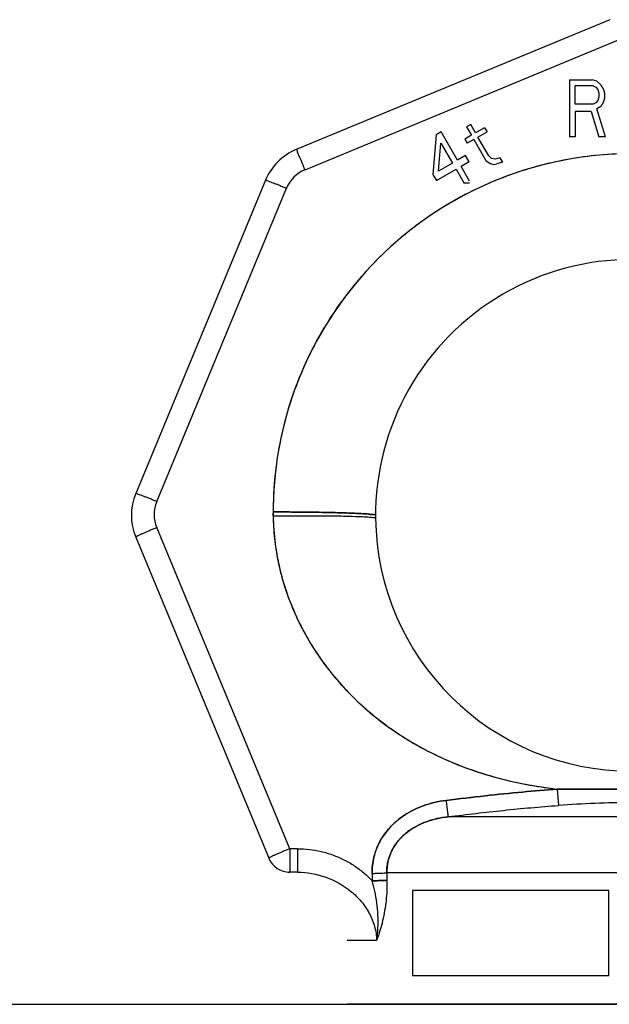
# Model space of a CAD drawing. Header units: millimetres. Extents: x 0 to 594, y 0 to 420.
# Tile 26 of 45: x 298.97 to 301.56, y 365.62 to 369.94. Entities that reach past the tile are written whole.
import ezdxf

# ---------------------------------------------------------------- set-up
doc = ezdxf.new("R2010")
doc.units = ezdxf.units.MM
doc.header["$LTSCALE"] = 32.67
doc.layers.get('0').update_dxf_attribs({"linetype": 'CONTINUOUS'})
doc.layers.add('001-M31079-X02', color=7, linetype='CONTINUOUS')

msp = doc.modelspace()

# ---------------------------------------------------------------- linework, layer by layer
at = {"color": 7, "linetype": 'Continuous'}
msp.add_line((292.99988, 365.61528), (345.14988, 365.61528), dxfattribs=at)
at = {"layer": '001-M31079-X02', "color": 9, "linetype": 'Continuous'}
for p, q in [((301.56671, 369.94456), (300.18905, 369.37391)), ((300.22732, 369.28482), (301.60498, 369.85547)), ((300.05375, 369.23861), (299.48311, 367.86095)), ((299.5755, 367.82598), (300.14614, 369.20364)), ((300.08748, 367.76281), (300.08744, 367.77435)), ((300.1602, 366.29958), (299.5755, 367.71118)), ((299.48311, 367.66961), (300.06906, 366.25499)), ((301.33591, 366.56129), (301.34109, 366.48968)), ((301.33591, 366.56129), (301.34109, 366.48968)), ((302.46733, 366.44028), (300.85744, 366.44028)), ((300.19411, 366.29958), (300.1602, 366.29958)), ((300.1602, 366.29958), (300.1602, 366.19628)), ((300.19411, 366.29958), (300.19411, 366.19628)), ((300.19411, 366.19628), (300.1602, 366.19628)), ((300.52233, 366.19089), (300.52293, 366.15821)), ((302.73794, 366.19336), (300.58682, 366.19336)), ((300.54194, 365.89628), (300.41238, 365.89628))]:
    msp.add_line(p, q, dxfattribs=at)
at = {"layer": '001-M31079-X02', "color": 7, "linetype": 'Continuous'}
for p, q in [((301.38938, 369.67978), (301.48938, 369.67978)), ((301.38938, 369.67978), (301.38938, 369.42978)), ((301.51022, 369.67446), (301.48938, 369.67978)), ((301.51022, 369.67446), (301.52688, 369.65851)), ((301.52688, 369.65851), (301.53938, 369.63723)), ((301.53938, 369.63723), (301.54355, 369.62127)), ((301.54355, 369.6), (301.53938, 369.58404)), ((301.54355, 369.62127), (301.54355, 369.6)), ((301.52688, 369.56276), (301.51022, 369.55212)), ((301.54772, 369.42978), (301.51022, 369.55212)), ((301.53938, 369.58404), (301.52688, 369.56276)), ((301.48522, 369.54149), (301.41438, 369.54149)), ((301.41438, 369.54149), (301.41438, 369.42978)), ((301.48522, 369.54149), (301.51855, 369.42978)), ((300.95562, 369.48363), (300.93757, 369.47321)), ((300.93757, 369.47321), (300.95885, 369.43636)), ((300.97689, 369.44678), (300.95562, 369.48363)), ((301.01659, 369.46969), (300.97689, 369.44678)), ((301.01659, 369.46969), (301.02722, 369.45127)), ((300.80349, 369.43879), (300.78869, 369.26441)), ((300.82514, 369.45129), (300.80349, 369.43879)), ((300.89695, 369.32691), (300.82514, 369.45129)), ((300.95885, 369.43636), (300.92998, 369.41969)), ((300.92998, 369.41969), (300.94062, 369.40127)), ((300.96949, 369.41793), (300.94062, 369.40127)), ((300.96949, 369.41793), (301.02268, 369.3258)), ((300.98753, 369.42835), (301.02722, 369.45127)), ((301.0354, 369.34543), (300.98753, 369.42835)), ((301.41438, 369.42978), (301.38938, 369.42978)), ((301.54772, 369.42978), (301.51855, 369.42978)), ((300.81395, 369.279), (300.82476, 369.40194)), ((300.82476, 369.40194), (300.8753, 369.31441)), ((300.93303, 369.34775), (300.89695, 369.32691)), ((300.94899, 369.32011), (300.93303, 369.34775)), ((301.0354, 369.34543), (301.04699, 369.3337)), ((301.06314, 369.33073), (301.04699, 369.3337)), ((301.08384, 369.33654), (301.06314, 369.33073)), ((301.08384, 369.33654), (301.09448, 369.31812)), ((300.8753, 369.31441), (300.81395, 369.279)), ((300.94899, 369.32011), (300.9129, 369.29927)), ((300.95014, 369.23478), (300.9129, 369.29927)), ((301.02268, 369.3258), (301.04054, 369.31154)), ((301.04054, 369.31154), (301.05668, 369.30858)), ((301.05668, 369.30858), (301.07016, 369.31022)), ((301.09448, 369.31812), (301.07016, 369.31022)), ((300.78869, 369.26441), (300.80465, 369.23677)), ((300.80465, 369.23677), (300.89125, 369.28677)), ((300.89125, 369.28677), (300.92599, 369.22661)), ((300.92599, 369.22661), (300.95014, 369.22661)), ((300.08738, 367.78013), (300.08743, 367.76858)), ((300.0874, 367.78013), (300.08748, 367.76281)), ((300.52245, 366.19089), (300.52293, 366.15821))]:
    msp.add_line(p, q, dxfattribs=at)
at = {"layer": '001-M31079-X02', "color": 6, "linetype": 'Continuous'}
for p, q in [((301.49355, 369.65319), (301.41438, 369.65319)), ((301.41438, 369.5734), (301.41438, 369.65319)), ((301.49355, 369.65319), (301.50605, 369.64787)), ((301.50605, 369.64787), (301.51438, 369.63723)), ((301.51438, 369.63723), (301.51855, 369.62127)), ((301.51855, 369.60532), (301.51438, 369.58936)), ((301.51855, 369.62127), (301.51855, 369.60532)), ((301.49355, 369.5734), (301.41438, 369.5734)), ((301.50605, 369.57872), (301.49355, 369.5734)), ((301.51438, 369.58936), (301.50605, 369.57872)), ((300.58682, 366.19336), (300.58743, 366.16068)), ((301.56238, 366.11528), (300.69908, 366.11528)), ((300.69908, 366.11528), (300.69908, 365.74028)), ((301.56238, 365.74028), (301.56238, 366.11528)), ((301.56238, 365.74028), (300.69908, 365.74028)), ((302.91238, 365.61528), (300.41238, 365.61528))]:
    msp.add_line(p, q, dxfattribs=at)
at = {"layer": '001-M31079-X02', "color": 9, "linetype": 'Continuous'}
for centre, radius, start, end in [((300.28472, 369.14294), 0.25, 112.5, 157.5), ((300.28474, 369.14623), 0.15002, 112.50271, 157.49729), ((299.71408, 367.76528), 0.25, 157.5, 202.5), ((299.7141, 367.76858), 0.15002, 157.50268, 202.49732), ((301.66238, 367.76528), 1.125, 180.6298, 359.3702), ((301.66239, 504.37431), 137.81341, 269.8642651, 270.1357278), ((300.1602, 366.29628), 0.1, 202.5, 270)]:
    msp.add_arc(centre, radius, start, end, dxfattribs=at)
at = {"layer": '001-M31079-X02', "color": 7, "linetype": 'Continuous'}
msp.add_arc((301.66238, 367.78013), 1.575, 0, 179.99999, dxfattribs=at)
at = {"layer": '001-M31079-X02', "color": 6, "linetype": 'Continuous'}
msp.add_arc((301.66238, 367.76528), 1.125, 359.3702, 180.6298, dxfattribs=at)
at = {"layer": '001-M31079-X02', "color": 9, "linetype": 'Continuous'}
for points, knots in [([(300.22732, 369.28482), (300.22515, 369.29005), (300.22088, 369.30033), (300.21461, 369.31528), (300.20874, 369.32935), (300.2033, 369.34169), (300.19892, 369.35326), (300.19347, 369.36139), (300.19303, 369.37556), (300.18905, 369.37391)], [0, 0, 0, 0, 0.1750819, 0.3441403, 0.502227, 0.6447238, 0.7674684, 0.8668767, 1, 1, 1, 1]), ([(303.23738, 367.78013), (303.23741, 367.82724), (303.23314, 367.92153), (303.21415, 368.06179), (303.18264, 368.1998), (303.13888, 368.33443), (303.08324, 368.46458), (303.01615, 368.58921), (302.93816, 368.70732), (302.8499, 368.81796), (302.75209, 368.92023), (302.64551, 369.01332), (302.53102, 369.09647), (302.40954, 369.16903), (302.28206, 369.2304), (302.1496, 369.2801), (302.01322, 369.31772), (301.87402, 369.34298), (301.73312, 369.35565), (301.59165, 369.35565), (301.45075, 369.34298), (301.31155, 369.31772), (301.17517, 369.2801), (301.04271, 369.2304), (300.91522, 369.16903), (300.79375, 369.09647), (300.67926, 369.01332), (300.57268, 368.92023), (300.47486, 368.81795), (300.38661, 368.70732), (300.30862, 368.58921), (300.24153, 368.46458), (300.18588, 368.33442), (300.14213, 368.1998), (300.11062, 368.06179), (300.09163, 367.92153), (300.08737, 367.82724), (300.0874, 367.78013)], [0, 0, 0, 0, 0.0285751, 0.0571563, 0.0857369, 0.1143165, 0.142895, 0.1714722, 0.2000478, 0.2286217, 0.257194, 0.2857645, 0.3143333, 0.3429005, 0.3714663, 0.4000308, 0.4285943, 0.457157, 0.4857193, 0.5142815, 0.5428437, 0.5714065, 0.59997, 0.6285345, 0.6571003, 0.6856675, 0.7142363, 0.7428068, 0.771379, 0.799953, 0.8285286, 0.8571058, 0.8856843, 0.9142639, 0.9428445, 0.9714257, 1, 1, 1, 1]), ([(300.05375, 369.23861), (300.05452, 369.24047), (300.06075, 369.23611), (300.06705, 369.23515), (300.07662, 369.23118), (300.08772, 369.22714), (300.10077, 369.222), (300.11511, 369.21631), (300.1304, 369.21012), (300.14084, 369.20584), (300.14614, 369.20364)], [0, 0, 0, 0, 0.0609392, 0.1344597, 0.2341717, 0.3571218, 0.4996482, 0.6574985, 0.8259595, 1, 1, 1, 1]), ([(299.5755, 367.82598), (299.5702, 367.82818), (299.55976, 367.83246), (299.54447, 367.83865), (299.53012, 367.84434), (299.51708, 367.84948), (299.50597, 367.85352), (299.49641, 367.85749), (299.49011, 367.85845), (299.48388, 367.86281), (299.48311, 367.86095)], [0, 0, 0, 0, 0.174033, 0.3424956, 0.5003473, 0.642875, 0.7658262, 0.8655391, 0.9390602, 1, 1, 1, 1]), ([(300.53751, 367.76528), (300.53751, 367.76977), (300.52157, 367.76785), (300.50796, 367.77121), (300.48551, 367.77207), (300.45921, 367.77378), (300.42681, 367.77506), (300.38957, 367.77634), (300.34728, 367.77745), (300.30084, 367.77839), (300.25073, 367.77915), (300.19764, 367.77971), (300.14285, 367.78005), (300.10576, 367.78013), (300.08738, 367.78013)], [0, 0, 0, 0, 0.0298198, 0.0648106, 0.1116293, 0.1714967, 0.2431605, 0.3263152, 0.4197773, 0.5245015, 0.6354283, 0.7532151, 0.8777233, 1, 1, 1, 1]), ([(300.08738, 367.78013), (300.10532, 367.78013), (300.14114, 367.78006), (300.19384, 367.77974), (300.24445, 367.77923), (300.29242, 367.77854), (300.33758, 367.77766), (300.37978, 367.77662), (300.41805, 367.77538), (300.45229, 367.77411), (300.48072, 367.77234), (300.50536, 367.77151), (300.52019, 367.76785), (300.53751, 367.7701), (300.53751, 367.76528)], [0, 0, 0, 0, 0.1193255, 0.2383225, 0.3506823, 0.4561354, 0.5575262, 0.6512343, 0.7368796, 0.812698, 0.8780466, 0.9297212, 0.9679616, 1, 1, 1, 1]), ([(300.08748, 367.76281), (300.11461, 367.76311), (300.16955, 367.76355), (300.25131, 367.76369), (300.32995, 367.76325), (300.40033, 367.76221), (300.45166, 367.76081), (300.4852, 367.75933), (300.50409, 367.75821), (300.51827, 367.75707), (300.5288, 367.75583), (300.53396, 367.75477), (300.53744, 367.75368), (300.53745, 367.75292)], [0, 0, 0, 0, 0.180599, 0.3656479, 0.544134, 0.7039227, 0.8341518, 0.8857122, 0.9275624, 0.9595199, 0.981825, 0.9949423, 1, 1, 1, 1]), ([(300.08748, 367.76281), (300.08837, 367.68171), (300.10953, 367.51959), (300.1936, 367.29101), (300.32184, 367.08628), (300.48572, 366.91213), (300.67653, 366.77213), (300.88625, 366.66749), (301.10773, 366.59703), (301.25973, 366.57043), (301.33591, 366.56129)], [0, 0, 0, 0, 0.1285136, 0.2563515, 0.3831321, 0.5086881, 0.6330052, 0.7561823, 0.8784176, 1, 1, 1, 1]), ([(299.5755, 367.71118), (299.5701, 367.70895), (299.55947, 367.70452), (299.54395, 367.69795), (299.52944, 367.69169), (299.51623, 367.68596), (299.50521, 367.68083), (299.49535, 367.67676), (299.49006, 367.67287), (299.48232, 367.67153), (299.48311, 367.66961)], [0, 0, 0, 0, 0.1728126, 0.3406789, 0.4984219, 0.641178, 0.7645491, 0.8647405, 0.9386867, 1, 1, 1, 1]), ([(301.33591, 366.56129), (301.28475, 366.55763), (301.17934, 366.54892), (301.01684, 366.53203), (300.90553, 366.51898), (300.84835, 366.51189)], [0, 0, 0, 0, 0.3139832, 0.6473198, 1, 1, 1, 1]), ([(301.98886, 366.56129), (301.91458, 366.56146), (301.77121, 366.56078), (301.55356, 366.56078), (301.41018, 366.56146), (301.33591, 366.56129)], [0, 0, 0, 0, 0.3412552, 0.6587497, 1, 1, 1, 1]), ([(300.84835, 366.51189), (300.83054, 366.50964), (300.79614, 366.50365), (300.74745, 366.48919), (300.70349, 366.47045), (300.66438, 366.44796), (300.63007, 366.42229), (300.60052, 366.39392), (300.57569, 366.3633), (300.55555, 366.33084), (300.54005, 366.29691), (300.52926, 366.26192), (300.52305, 366.22645), (300.52211, 366.20264), (300.52245, 366.19089)], [0, 0, 0, 0, 0.1072477, 0.208031, 0.3026855, 0.3920121, 0.4768418, 0.5579667, 0.6360386, 0.7116698, 0.7855472, 0.8581893, 0.9297789, 1, 1, 1, 1]), ([(300.85744, 366.44028), (300.85706, 366.44258), (300.85611, 366.45032), (300.85407, 366.46578), (300.85139, 366.48735), (300.84939, 366.50348), (300.84835, 366.51189)], [0, 0, 0, 0, 0.0969186, 0.3240354, 0.6481512, 1, 1, 1, 1]), ([(300.85744, 366.44028), (300.93798, 366.45024), (301.09896, 366.46904), (301.26038, 366.48394), (301.34109, 366.48968)], [0, 0, 0, 0, 0.5007126, 1, 1, 1, 1]), ([(301.98367, 366.48968), (301.93009, 366.4935), (301.82306, 366.49985), (301.66238, 366.50339), (301.5017, 366.49985), (301.39468, 366.4935), (301.34109, 366.48968)], [0, 0, 0, 0, 0.250568, 0.5, 0.7494317, 1, 1, 1, 1]), ([(300.85744, 366.44028), (300.82297, 366.43647), (300.77172, 366.42512), (300.70944, 366.3959), (300.66771, 366.36698), (300.63256, 366.33111), (300.60593, 366.28906), (300.58961, 366.24239), (300.58644, 366.20961), (300.58683, 366.19336)], [0, 0, 0, 0, 0.2584753, 0.3855093, 0.5109195, 0.6347903, 0.7573314, 0.8788877, 1, 1, 1, 1]), ([(300.58682, 366.19336), (300.58659, 366.20309), (300.58753, 366.22271), (300.59322, 366.25183), (300.60322, 366.28038), (300.61761, 366.30802), (300.63651, 366.33443), (300.6601, 366.35923), (300.68861, 366.38203), (300.72234, 366.40231), (300.76168, 366.4195), (300.8072, 366.4329), (300.84001, 366.43835), (300.85744, 366.44028)], [0, 0, 0, 0, 0.0724087, 0.1456037, 0.2201134, 0.2968236, 0.3767613, 0.4610229, 0.5508279, 0.6476253, 0.7531193, 0.8694887, 1, 1, 1, 1]), ([(300.1602, 366.29958), (300.15486, 366.29737), (300.14428, 366.29296), (300.12878, 366.2864), (300.11422, 366.28012), (300.10098, 366.27438), (300.08994, 366.26924), (300.08007, 366.26517), (300.07477, 366.26127), (300.06702, 366.25993), (300.06781, 366.25801)], [0, 0, 0, 0, 0.1708727, 0.3392519, 0.4978993, 0.6407546, 0.7641614, 0.8645787, 0.9386444, 1, 1, 1, 1]), ([(300.19411, 366.29958), (300.21156, 366.29958), (300.24666, 366.29752), (300.29871, 366.2883), (300.3496, 366.27304), (300.39838, 366.252), (300.44415, 366.22559), (300.48606, 366.19441), (300.51122, 366.17066), (300.52293, 366.15821)], [0, 0, 0, 0, 0.1424086, 0.2860317, 0.4303809, 0.5748012, 0.7184827, 0.8605242, 1, 1, 1, 1]), ([(300.19411, 366.19628), (300.23634, 366.19628), (300.32145, 366.18113), (300.41534, 366.12815), (300.47574, 366.06865), (300.5115, 366.01645), (300.53522, 365.95828), (300.54146, 365.91688), (300.54194, 365.89628)], [0, 0, 0, 0, 0.2514303, 0.5032722, 0.6289718, 0.7537149, 0.8773137, 1, 1, 1, 1]), ([(300.52229, 366.19089), (300.52884, 366.19102), (300.54154, 366.19132), (300.55933, 366.1919), (300.57429, 366.19256), (300.58311, 366.19308), (300.58683, 366.19336)], [0, 0, 0, 0, 0.3045025, 0.5896002, 0.8269193, 1, 1, 1, 1]), ([(300.52293, 366.15821), (300.52922, 366.15833), (300.5416, 366.15862), (300.55919, 366.15919), (300.5744, 366.15985), (300.58353, 366.16039), (300.58743, 366.16068)], [0, 0, 0, 0, 0.2925135, 0.5751885, 0.8183214, 1, 1, 1, 1]), ([(300.58742, 366.16068), (300.58353, 366.16039), (300.5744, 366.15985), (300.55919, 366.15919), (300.54159, 366.15862), (300.52922, 366.15833), (300.52293, 366.15821)], [0, 0, 0, 0, 0.1816836, 0.4248177, 0.7074907, 1, 1, 1, 1]), ([(300.54194, 365.89628), (300.54482, 365.91436), (300.54858, 365.95143), (300.54848, 366.00696), (300.54361, 366.06104), (300.53506, 366.11137), (300.52721, 366.14316), (300.52293, 366.15821)], [0, 0, 0, 0, 0.207564, 0.4215907, 0.6289469, 0.8226174, 1, 1, 1, 1]), ([(300.58743, 366.16068), (300.58771, 366.14591), (300.5873, 366.11615), (300.5839, 366.07157), (300.57771, 366.02723), (300.56877, 365.98345), (300.557, 365.93972), (300.54723, 365.91089), (300.54194, 365.89628)], [0, 0, 0, 0, 0.1642551, 0.3306921, 0.4968047, 0.66172, 0.8272181, 1, 1, 1, 1])]:
    msp.add_open_spline(points, degree=3, knots=knots, dxfattribs=at)
at = {"layer": '001-M31079-X02', "color": 7, "linetype": 'Continuous'}
for points, knots in [([(303.23738, 367.78013), (303.23738, 367.82724), (303.23315, 367.92153), (303.21414, 368.06179), (303.18264, 368.1998), (303.13888, 368.33443), (303.08324, 368.46458), (303.01615, 368.58921), (302.93816, 368.70732), (302.8499, 368.81796), (302.75209, 368.92023), (302.64551, 369.01332), (302.53102, 369.09647), (302.40954, 369.16903), (302.28206, 369.2304), (302.1496, 369.2801), (302.01322, 369.31772), (301.87402, 369.34298), (301.73312, 369.35565), (301.59165, 369.35565), (301.45075, 369.34298), (301.31155, 369.31772), (301.17517, 369.2801), (301.04271, 369.2304), (300.91522, 369.16903), (300.79375, 369.09647), (300.67926, 369.01332), (300.57268, 368.92023), (300.47486, 368.81795), (300.38661, 368.70732), (300.30862, 368.58921), (300.24153, 368.46458), (300.18588, 368.33442), (300.14213, 368.1998), (300.11062, 368.06179), (300.09161, 367.92153), (300.0874, 367.82724), (300.0874, 367.78013)], [0, 0, 0, 0, 0.0285752, 0.0571563, 0.0857369, 0.1143165, 0.142895, 0.1714722, 0.2000478, 0.2286217, 0.257194, 0.2857645, 0.3143333, 0.3429005, 0.3714663, 0.4000308, 0.4285943, 0.457157, 0.4857193, 0.5142815, 0.5428437, 0.5714065, 0.59997, 0.6285345, 0.6571003, 0.6856675, 0.7142363, 0.7428068, 0.7713791, 0.799953, 0.8285286, 0.8571058, 0.8856843, 0.9142639, 0.9428445, 0.9714257, 1, 1, 1, 1]), ([(300.08748, 367.76281), (300.08781, 367.72985), (300.0918, 367.66328), (300.10729, 367.56347), (300.13267, 367.46354), (300.16798, 367.3644), (300.2132, 367.26711), (300.2682, 367.17271), (300.3328, 367.08214), (300.40682, 366.99618), (300.48997, 366.91569), (300.58201, 366.8414), (300.68278, 366.77401), (300.79234, 366.71405), (300.91113, 366.66204), (301.04036, 366.61839), (301.18276, 366.58338), (301.28309, 366.56782), (301.33591, 366.56129)], [0, 0, 0, 0, 0.0521809, 0.1053535, 0.1596508, 0.2151262, 0.271704, 0.3292097, 0.3878119, 0.4475431, 0.5085012, 0.5707441, 0.6345079, 0.7001286, 0.7681692, 0.8394979, 0.9157584, 1, 1, 1, 1]), ([(300.84835, 366.51189), (300.90557, 366.51892), (301.01689, 366.53208), (301.1794, 366.54888), (301.28476, 366.55771), (301.33591, 366.56129)], [0, 0, 0, 0, 0.3528661, 0.6861566, 1, 1, 1, 1]), ([(300.52229, 366.19089), (300.52206, 366.20285), (300.52313, 366.22688), (300.52939, 366.26254), (300.54027, 366.29747), (300.5558, 366.3313), (300.57596, 366.36367), (300.60079, 366.39421), (300.63031, 366.42248), (300.66453, 366.44805), (300.70351, 366.47045), (300.7473, 366.48915), (300.79598, 366.50358), (300.83042, 366.50969), (300.84835, 366.51189)], [0, 0, 0, 0, 0.0714555, 0.143201, 0.215645, 0.2893518, 0.3648996, 0.4428402, 0.523767, 0.6083749, 0.6973958, 0.7916306, 0.8921038, 1, 1, 1, 1])]:
    msp.add_open_spline(points, degree=3, knots=knots, dxfattribs=at)
at = {"layer": '001-M31079-X02', "color": 9, "linetype": 'Continuous'}
msp.add_open_spline([(300.1602, 366.19628), (300.15774, 366.19628), (300.14804, 366.1944), (300.15774, 366.19628), (300.1602, 366.19628)], degree=3, dxfattribs=at)

doc.saveas('drawing.dxf')
